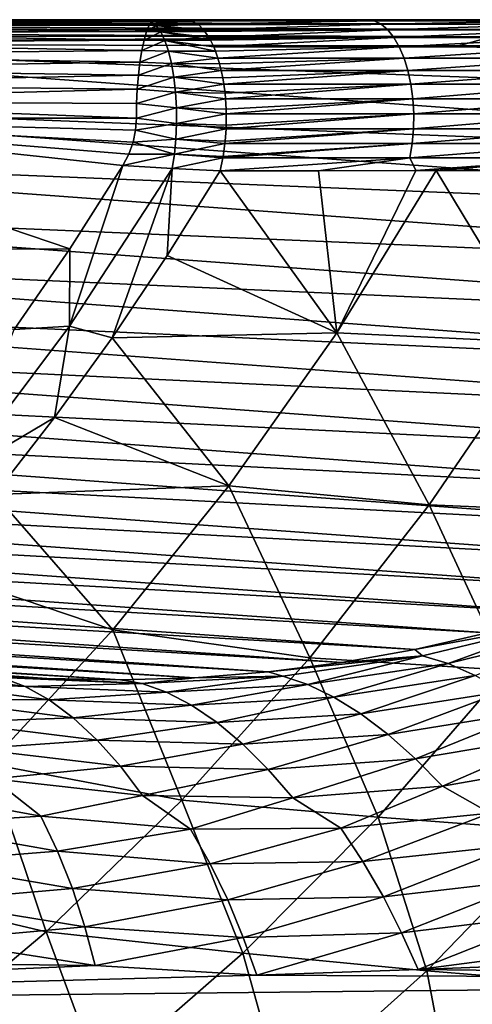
# Model space of a CAD drawing. Header units: metres. Extents: x -13 to 104, y -17 to 17.
# Tile 213 of 235: x 92.93 to 95.23, y -13 to -8. Entities that reach past the tile are written whole.
import ezdxf

# ---------------------------------------------------------------- set-up
doc = ezdxf.new("R2010")
doc.units = ezdxf.units.M
doc.layers.add('solid_508351', color=7, linetype='CONTINUOUS')

msp = doc.modelspace()

# ---------------------------------------------------------------- linework, layer by layer
at = {"layer": 'solid_508351'}
for points in [[(90.7948, -8.029974, -19.910223), (90.763611, -8.04629, -19.885834), (95.379715, -8.049504, -13.962501)], [(90.781387, -8, -20.469482), (94.26265, -8, -22.865959), (93.776199, -8, -23.097782)], [(90.78289, -8, -20.523026), (90.781387, -8, -20.469482), (93.776199, -8, -23.097782)], [(90.781387, -8, -20.469482), (90.783005, -8, -20.41823), (94.26265, -8, -22.865959)], [(90.787415, -8, -20.578817), (90.78289, -8, -20.523026), (93.776199, -8, -23.097782)], [(90.783005, -8, -20.41823), (90.794456, -8, -20.321672), (94.26265, -8, -22.865959)], [(90.79557, -8, -20.637014), (90.787415, -8, -20.578817), (93.776199, -8, -23.097782)], [(90.794456, -8, -20.321672), (90.815926, -8, -20.233126), (94.26265, -8, -22.865959)], [(90.816811, -8.020758, -19.927431), (90.7948, -8.029974, -19.910223), (95.434563, -8.022209, -14.005267)], [(90.7948, -8.029974, -19.910223), (95.379715, -8.049504, -13.962501), (95.434563, -8.022209, -14.005267)], [(90.807365, -8, -20.69775), (90.79557, -8, -20.637014), (93.776199, -8, -23.097782)], [(90.823174, -8, -20.760767), (90.807365, -8, -20.69775), (93.776199, -8, -23.097782)], [(90.815926, -8, -20.233126), (90.846199, -8, -20.152691), (94.26265, -8, -22.865959)], [(90.861191, -8.00749, -19.962139), (90.816811, -8.020758, -19.927431), (95.434563, -8.022209, -14.005267)], [(90.843391, -8, -20.825998), (90.823174, -8, -20.760767), (93.776199, -8, -23.097782)], [(90.867981, -8, -20.893295), (90.843391, -8, -20.825998), (93.776199, -8, -23.097782)], [(90.846199, -8, -20.152691), (90.884216, -8, -20.08021), (94.26265, -8, -22.865959)], [(90.872345, -8.005219, -19.97086), (90.861191, -8.00749, -19.962139), (95.492012, -8.005584, -14.050056)], [(90.861191, -8.00749, -19.962139), (95.434563, -8.022209, -14.005267), (95.492012, -8.005584, -14.050056)], [(90.897423, -8, -20.962049), (90.867981, -8, -20.893295), (93.776199, -8, -23.097782)], [(90.872345, -8.005219, -19.97086), (95.492012, -8.005584, -14.050056), (90.929062, -8, -20.015213)], [(90.884216, -8, -20.08021), (90.929062, -8, -20.015213), (94.26265, -8, -22.865959)], [(90.931641, -8, -21.032413), (90.897423, -8, -20.962049), (93.776199, -8, -23.097782)], [(90.929062, -8, -20.015213), (94.742256, -8, -22.617374), (94.26265, -8, -22.865959)], [(90.929062, -8, -20.015213), (95.462486, -8, -14.209126), (94.742256, -8, -22.617374)], [(95.462486, -8, -14.209126), (90.929062, -8, -20.015213), (95.492012, -8.005584, -14.050056)], [(90.970726, -8, -21.103222), (90.931641, -8, -21.032413), (93.776199, -8, -23.097782)], [(91.014793, -8, -21.174578), (90.970726, -8, -21.103222), (93.776199, -8, -23.097782)], [(91.014793, -8, -21.174578), (93.776199, -8, -23.097782), (93.69841, -8, -23.131128)], [(91.06353, -8, -21.245562), (91.014793, -8, -21.174578), (93.69841, -8, -23.131128)], [(91.116898, -8, -21.315613), (91.06353, -8, -21.245562), (93.69841, -8, -23.131128)], [(91.174675, -8, -21.384527), (91.116898, -8, -21.315613), (93.69841, -8, -23.131128)], [(91.174675, -8, -21.384527), (93.69841, -8, -23.131128), (93.618294, -8, -23.161613)], [(91.236298, -8, -21.451118), (91.174675, -8, -21.384527), (93.618294, -8, -23.161613)], [(91.301865, -8, -21.515614), (91.236298, -8, -21.451118), (93.618294, -8, -23.161613)], [(91.37027, -8, -21.576818), (91.301865, -8, -21.515614), (93.618294, -8, -23.161613)], [(91.441391, -8, -21.634602), (91.37027, -8, -21.576818), (93.618294, -8, -23.161613)], [(93.578003, -8.059896, -23.423082), (91.372223, -8.066769, -21.893625), (91.417595, -8.029974, -21.828825)], [(93.591293, -8.02724, -23.341425), (91.417595, -8.029974, -21.828825), (91.465942, -8.007489, -21.759771)], [(93.591293, -8.02724, -23.341425), (93.578003, -8.059896, -23.423082), (91.417595, -8.029974, -21.828825)], [(92.566833, -8, -22.425373), (91.441391, -8, -21.634602), (93.618294, -8, -23.161613)], [(93.604782, -8.006952, -23.253582), (91.465942, -8.007489, -21.759771), (91.515396, -8, -21.689146)], [(93.604782, -8.006952, -23.253582), (93.603745, -8.008046, -23.260485), (91.465942, -8.007489, -21.759771)], [(93.603745, -8.008046, -23.260485), (93.591293, -8.02724, -23.341425), (91.465942, -8.007489, -21.759771)], [(93.604782, -8.006952, -23.253582), (91.515396, -8, -21.689146), (92.566833, -8, -22.425373)], [(93.604782, -8.006952, -23.253582), (92.566833, -8, -22.425373), (93.618294, -8, -23.161613)], [(93.627846, -8.02863, -23.334074), (93.578003, -8.059896, -23.423082), (93.591293, -8.02724, -23.341425)], [(93.627846, -8.02863, -23.334074), (93.650467, -8.061337, -23.403669), (93.578003, -8.059896, -23.423082)], [(93.627846, -8.02863, -23.334074), (93.591293, -8.02724, -23.341425), (93.603745, -8.008046, -23.260485)], [(93.838196, -8.022819, -23.233627), (93.603745, -8.008046, -23.260485), (93.604782, -8.006952, -23.253582)], [(93.843155, -8.026722, -23.244495), (93.627846, -8.02863, -23.334074), (93.603745, -8.008046, -23.260485)], [(93.838196, -8.022819, -23.233627), (93.843155, -8.026722, -23.244495), (93.603745, -8.008046, -23.260485)], [(93.810135, -8.006726, -23.172138), (93.604782, -8.006952, -23.253582), (93.618294, -8, -23.161613)], [(93.810135, -8.006726, -23.172138), (93.838196, -8.022819, -23.233627), (93.604782, -8.006952, -23.253582)], [(93.776199, -8, -23.097782), (93.618294, -8, -23.161613), (93.69841, -8, -23.131128)], [(93.807358, -8.005663, -23.166046), (93.618294, -8, -23.161613), (93.776199, -8, -23.097782)], [(93.807358, -8.005663, -23.166046), (93.810135, -8.006726, -23.172138), (93.618294, -8, -23.161613)], [(93.843155, -8.026722, -23.244495), (93.867599, -8.05107, -23.29805), (93.627846, -8.02863, -23.334074)], [(93.874374, -8.059452, -23.312904), (93.650467, -8.061337, -23.403669), (93.627846, -8.02863, -23.334074)], [(93.867599, -8.05107, -23.29805), (93.874374, -8.059452, -23.312904), (93.627846, -8.02863, -23.334074)], [(93.807358, -8.005663, -23.166046), (93.776199, -8, -23.097782), (94.26265, -8, -22.865959)], [(94.734863, -8.005663, -22.706539), (93.807358, -8.005663, -23.166046), (94.26265, -8, -22.865959)], [(94.734863, -8.005663, -22.706539), (93.810135, -8.006726, -23.172138), (93.807358, -8.005663, -23.166046)], [(94.734863, -8.005663, -22.706539), (93.838196, -8.022819, -23.233627), (93.810135, -8.006726, -23.172138)], [(94.734863, -8.005663, -22.706539), (94.769936, -8.022819, -22.772026), (93.838196, -8.022819, -23.233627)], [(94.769936, -8.022819, -22.772026), (93.843155, -8.026722, -23.244495), (93.838196, -8.022819, -23.233627)], [(94.769936, -8.022819, -22.772026), (93.867599, -8.05107, -23.29805), (93.843155, -8.026722, -23.244495)], [(94.769936, -8.022819, -22.772026), (94.803368, -8.05107, -22.83445), (93.867599, -8.05107, -23.29805)], [(94.734863, -8.005663, -22.706539), (94.26265, -8, -22.865959), (94.742256, -8, -22.617374)], [(94.734863, -8.005663, -22.706539), (94.742256, -8, -22.617374), (95.215431, -8, -22.351871)], [(94.734863, -8.005663, -22.706539), (95.215431, -8, -22.351871), (95.631752, -8.005663, -22.18911)], [(94.734863, -8.005663, -22.706539), (95.631752, -8.005663, -22.18911), (94.769936, -8.022819, -22.772026)], [(95.462486, -8, -14.209126), (95.215431, -8, -22.351871), (94.742256, -8, -22.617374)], [(95.631752, -8.005663, -22.18911), (95.670883, -8.022819, -22.252253), (94.769936, -8.022819, -22.772026)], [(94.769936, -8.022819, -22.772026), (95.670883, -8.022819, -22.252253), (94.803368, -8.05107, -22.83445)], [(95.670883, -8.022819, -22.252253), (95.708191, -8.05107, -22.312443), (94.803368, -8.05107, -22.83445)], [(95.462486, -8, -14.209126), (95.680969, -8, -22.069927), (95.215431, -8, -22.351871)], [(95.631752, -8.005663, -22.18911), (95.215431, -8, -22.351871), (95.680969, -8, -22.069927)], [(95.328682, -8.086859, -13.922713), (90.668579, -8.124964, -19.811514), (95.16317, -8.133225, -14.040355)], [(90.676178, -8.116752, -19.817463), (90.668579, -8.124964, -19.811514), (95.328682, -8.086859, -13.922713)], [(90.713867, -8.081286, -19.846933), (90.676178, -8.116752, -19.817463), (95.328682, -8.086859, -13.922713)], [(90.732498, -8.066768, -19.861502), (90.713867, -8.081286, -19.846933), (95.328682, -8.086859, -13.922713)], [(90.763611, -8.04629, -19.885834), (90.732498, -8.066768, -19.861502), (95.379715, -8.049504, -13.962501)], [(90.732498, -8.066768, -19.861502), (95.328682, -8.086859, -13.922713), (95.379715, -8.049504, -13.962501)], [(93.565529, -8.103319, -23.496239), (91.331207, -8.116754, -21.952198), (91.372223, -8.066769, -21.893625)], [(93.578003, -8.059896, -23.423082), (93.565529, -8.103319, -23.496239), (91.372223, -8.066769, -21.893625)], [(93.650467, -8.061337, -23.403669), (93.565529, -8.103319, -23.496239), (93.578003, -8.059896, -23.423082)], [(93.650467, -8.061337, -23.403669), (93.671188, -8.105316, -23.467402), (93.565529, -8.103319, -23.496239)], [(93.874374, -8.059452, -23.312904), (93.894875, -8.089759, -23.357817), (93.650467, -8.061337, -23.403669)], [(93.902954, -8.104033, -23.375528), (93.671188, -8.105316, -23.467402), (93.650467, -8.061337, -23.403669)], [(93.894875, -8.089759, -23.357817), (93.902954, -8.104033, -23.375528), (93.650467, -8.061337, -23.403669)], [(94.803368, -8.05107, -22.83445), (93.874374, -8.059452, -23.312904), (93.867599, -8.05107, -23.29805)], [(94.803368, -8.05107, -22.83445), (93.894875, -8.089759, -23.357817), (93.874374, -8.059452, -23.312904)], [(94.803368, -8.05107, -22.83445), (94.834389, -8.089759, -22.892365), (93.894875, -8.089759, -23.357817)], [(94.834389, -8.089759, -22.892365), (93.902954, -8.104033, -23.375528), (93.894875, -8.089759, -23.357817)], [(94.834389, -8.089759, -22.892365), (93.919388, -8.137986, -23.411537), (93.902954, -8.104033, -23.375528)], [(94.834389, -8.089759, -22.892365), (94.862267, -8.137986, -22.944418), (93.919388, -8.137986, -23.411537)], [(94.803368, -8.05107, -22.83445), (95.708191, -8.05107, -22.312443), (94.834389, -8.089759, -22.892365)], [(95.708191, -8.05107, -22.312443), (95.742798, -8.089759, -22.368282), (94.834389, -8.089759, -22.892365)], [(94.834389, -8.089759, -22.892365), (95.742798, -8.089759, -22.368282), (94.862267, -8.137986, -22.944418)], [(95.742798, -8.089759, -22.368282), (95.773911, -8.137986, -22.418474), (94.862267, -8.137986, -22.944418)], [(95.328682, -8.086859, -13.922713), (95.16317, -8.133225, -14.040355), (95.27961, -8.133434, -13.890641)], [(90.668579, -8.124964, -19.811514), (90.396194, -8.406071, -19.620794), (99.330284, -8.752796, -7.564889)], [(90.668579, -8.124964, -19.811514), (99.330284, -8.752796, -7.564889), (99.614845, -8.454058, -7.764143)], [(95.16317, -8.133225, -14.040355), (90.668579, -8.124964, -19.811514), (99.614845, -8.454058, -7.764143)], [(93.554268, -8.156047, -23.559799), (91.295799, -8.178407, -22.002764), (91.331207, -8.116754, -21.952198)], [(93.565529, -8.103319, -23.496239), (93.554268, -8.156047, -23.559799), (91.331207, -8.116754, -21.952198)], [(93.671188, -8.105316, -23.467402), (93.554268, -8.156047, -23.559799), (93.565529, -8.103319, -23.496239)], [(93.671188, -8.105316, -23.467402), (93.689468, -8.159439, -23.52363), (93.554268, -8.156047, -23.559799)], [(93.902954, -8.104033, -23.375528), (93.919388, -8.137986, -23.411537), (93.671188, -8.105316, -23.467402)], [(93.928123, -8.159268, -23.430677), (93.689468, -8.159439, -23.52363), (93.671188, -8.105316, -23.467402)], [(93.919388, -8.137986, -23.411537), (93.928123, -8.159268, -23.430677), (93.671188, -8.105316, -23.467402)], [(94.862267, -8.137986, -22.944418), (93.928123, -8.159268, -23.430677), (93.919388, -8.137986, -23.411537)], [(94.862267, -8.137986, -22.944418), (93.940575, -8.194632, -23.457962), (93.928123, -8.159268, -23.430677)], [(94.862267, -8.137986, -22.944418), (94.88636, -8.194632, -22.989403), (93.940575, -8.194632, -23.457962)], [(94.862267, -8.137986, -22.944418), (95.773911, -8.137986, -22.418474), (94.88636, -8.194632, -22.989403)], [(95.773911, -8.137986, -22.418474), (95.800789, -8.194632, -22.461849), (94.88636, -8.194632, -22.989403)], [(95.27961, -8.133434, -13.890641), (95.16317, -8.133225, -14.040355), (99.614845, -8.454058, -7.764143)], [(93.544647, -8.216089, -23.612488), (91.267082, -8.24985, -22.043779), (91.295799, -8.178407, -22.002764)], [(93.554268, -8.156047, -23.559799), (93.544647, -8.216089, -23.612488), (91.295799, -8.178407, -22.002764)], [(93.689468, -8.159439, -23.52363), (93.544647, -8.216089, -23.612488), (93.554268, -8.156047, -23.559799)], [(93.689468, -8.159439, -23.52363), (93.704842, -8.222315, -23.570911), (93.544647, -8.216089, -23.612488)], [(93.928123, -8.159268, -23.430677), (93.940575, -8.194632, -23.457962), (93.689468, -8.159439, -23.52363)], [(93.940575, -8.194632, -23.457962), (93.704842, -8.222315, -23.570911), (93.689468, -8.159439, -23.52363)], [(93.544647, -8.216089, -23.612488), (93.536888, -8.282197, -23.654043), (91.267082, -8.24985, -22.043779)], [(93.704842, -8.222315, -23.570911), (93.536888, -8.282197, -23.654043), (93.544647, -8.216089, -23.612488)], [(93.704842, -8.222315, -23.570911), (93.716911, -8.292327, -23.608028), (93.536888, -8.282197, -23.654043)], [(93.940575, -8.194632, -23.457962), (93.949203, -8.22367, -23.476871), (93.704842, -8.222315, -23.570911)], [(93.957939, -8.258376, -23.496012), (93.716911, -8.292327, -23.608028), (93.704842, -8.222315, -23.570911)], [(93.949203, -8.22367, -23.476871), (93.957939, -8.258376, -23.496012), (93.704842, -8.222315, -23.570911)], [(94.88636, -8.194632, -22.989403), (93.949203, -8.22367, -23.476871), (93.940575, -8.194632, -23.457962)], [(94.88636, -8.194632, -22.989403), (93.957939, -8.258376, -23.496012), (93.949203, -8.22367, -23.476871)], [(94.88636, -8.194632, -22.989403), (94.906105, -8.258376, -23.026274), (93.957939, -8.258376, -23.496012)], [(94.88636, -8.194632, -22.989403), (95.800789, -8.194632, -22.461849), (94.906105, -8.258376, -23.026274)], [(95.800789, -8.194632, -22.461849), (95.822823, -8.258376, -22.4974), (94.906105, -8.258376, -23.026274)], [(93.536888, -8.282197, -23.654043), (91.245918, -8.328909, -22.073997), (91.267082, -8.24985, -22.043779)], [(93.536888, -8.282197, -23.654043), (93.531227, -8.352381, -23.683826), (91.245918, -8.328909, -22.073997)], [(93.716911, -8.292327, -23.608028), (93.531227, -8.352381, -23.683826), (93.536888, -8.282197, -23.654043)], [(93.957939, -8.258376, -23.496012), (93.96563, -8.295506, -23.512867), (93.716911, -8.292327, -23.608028)], [(94.906105, -8.258376, -23.026274), (93.96563, -8.295506, -23.512867), (93.957939, -8.258376, -23.496012)], [(94.906105, -8.258376, -23.026274), (93.971077, -8.327739, -23.524803), (93.96563, -8.295506, -23.512867)], [(94.906105, -8.258376, -23.026274), (94.921043, -8.327739, -23.054173), (93.971077, -8.327739, -23.524803)], [(94.906105, -8.258376, -23.026274), (95.822823, -8.258376, -22.4974), (94.921043, -8.327739, -23.054173)], [(95.822823, -8.258376, -22.4974), (95.8395, -8.327739, -22.5243), (94.921043, -8.327739, -23.054173)], [(93.531227, -8.352381, -23.683826), (91.232964, -8.413177, -22.092501), (91.245918, -8.328909, -22.073997)], [(93.716911, -8.292327, -23.608028), (93.725365, -8.367677, -23.634031), (93.531227, -8.352381, -23.683826)], [(93.971077, -8.327739, -23.524803), (93.725365, -8.367677, -23.634031), (93.716911, -8.292327, -23.608028)], [(93.96563, -8.295506, -23.512867), (93.971077, -8.327739, -23.524803), (93.716911, -8.292327, -23.608028)], [(93.971077, -8.327739, -23.524803), (93.976959, -8.372845, -23.537695), (93.725365, -8.367677, -23.634031)], [(94.921043, -8.327739, -23.054173), (93.976959, -8.372845, -23.537695), (93.971077, -8.327739, -23.524803)], [(94.921043, -8.327739, -23.054173), (93.979683, -8.401108, -23.543665), (93.976959, -8.372845, -23.537695)], [(94.921043, -8.327739, -23.054173), (94.930832, -8.401108, -23.072449), (93.979683, -8.401108, -23.543665)], [(94.921043, -8.327739, -23.054173), (95.8395, -8.327739, -22.5243), (94.930832, -8.401108, -23.072449)], [(95.8395, -8.327739, -22.5243), (95.850418, -8.401108, -22.541924), (94.930832, -8.401108, -23.072449)], [(93.531227, -8.352381, -23.683826), (93.527779, -8.425599, -23.70182), (91.232964, -8.413177, -22.092501)], [(93.725365, -8.367677, -23.634031), (93.527779, -8.425599, -23.70182), (93.531227, -8.352381, -23.683826)], [(93.725365, -8.367677, -23.634031), (93.729988, -8.446427, -23.648247), (93.527779, -8.425599, -23.70182)], [(93.979683, -8.401108, -23.543665), (93.729988, -8.446427, -23.648247), (93.725365, -8.367677, -23.634031)], [(93.976959, -8.372845, -23.537695), (93.979683, -8.401108, -23.543665), (93.725365, -8.367677, -23.634031)], [(90.396194, -8.406071, -19.620794), (90.114784, -8.673579, -19.423744), (99.036072, -9.037269, -7.358881)], [(90.396194, -8.406071, -19.620794), (99.036072, -9.037269, -7.358881), (99.330284, -8.752796, -7.564889)], [(91.232964, -8.413177, -22.092501), (93.526619, -8.5, -23.707808), (91.228607, -8.5, -22.098722)], [(93.527779, -8.425599, -23.70182), (93.526619, -8.5, -23.707808), (91.232964, -8.413177, -22.092501)], [(93.729988, -8.446427, -23.648247), (93.526619, -8.5, -23.707808), (93.527779, -8.425599, -23.70182)], [(93.979683, -8.401108, -23.543665), (93.982895, -8.453603, -23.550688), (93.729988, -8.446427, -23.648247)], [(94.930832, -8.401108, -23.072449), (93.982895, -8.453603, -23.550688), (93.979683, -8.401108, -23.543665)], [(94.930832, -8.401108, -23.072449), (93.983566, -8.476775, -23.55216), (93.982895, -8.453603, -23.550688)], [(94.930832, -8.401108, -23.072449), (94.935242, -8.476775, -23.080681), (93.983566, -8.476775, -23.55216)], [(94.930832, -8.401108, -23.072449), (95.850418, -8.401108, -22.541924), (94.935242, -8.476775, -23.080681)], [(95.850418, -8.401108, -22.541924), (95.855339, -8.476775, -22.54986), (94.935242, -8.476775, -23.080681)], [(93.729988, -8.446427, -23.648247), (93.730659, -8.526554, -23.650314), (93.526619, -8.5, -23.707808)], [(93.983566, -8.476775, -23.55216), (93.730659, -8.526554, -23.650314), (93.729988, -8.446427, -23.648247)], [(93.982895, -8.453603, -23.550688), (93.983566, -8.476775, -23.55216), (93.729988, -8.446427, -23.648247)], [(93.983566, -8.476775, -23.55216), (93.983261, -8.53561, -23.551495), (93.730659, -8.526554, -23.650314)], [(94.935242, -8.476775, -23.080681), (93.98262, -8.552982, -23.550089), (93.983261, -8.53561, -23.551495)], [(94.935242, -8.476775, -23.080681), (94.934166, -8.552982, -23.078674), (93.98262, -8.552982, -23.550089)], [(94.935242, -8.476775, -23.080681), (93.983261, -8.53561, -23.551495), (93.983566, -8.476775, -23.55216)], [(95.855339, -8.476775, -22.54986), (95.854141, -8.552982, -22.547926), (94.934166, -8.552982, -23.078674)], [(94.935242, -8.476775, -23.080681), (95.855339, -8.476775, -22.54986), (94.934166, -8.552982, -23.078674)], [(90.667259, -9.165805, -21.70566), (91.228607, -8.5, -22.098722), (93.188599, -9.162538, -23.471123)], [(91.228607, -8.5, -22.098722), (93.458382, -8.740095, -23.660027), (93.188599, -9.162538, -23.471123)], [(93.488853, -8.681593, -23.681362), (93.458382, -8.740095, -23.660027), (91.228607, -8.5, -22.098722)], [(93.522499, -8.561066, -23.704922), (91.228607, -8.5, -22.098722), (93.526619, -8.5, -23.707808)], [(93.510033, -8.621717, -23.696192), (93.488853, -8.681593, -23.681362), (91.228607, -8.5, -22.098722)], [(93.522499, -8.561066, -23.704922), (93.510033, -8.621717, -23.696192), (91.228607, -8.5, -22.098722)], [(93.730659, -8.526554, -23.650314), (93.522499, -8.561066, -23.704922), (93.526619, -8.5, -23.707808)], [(93.730659, -8.526554, -23.650314), (93.727364, -8.605999, -23.640177), (93.522499, -8.561066, -23.704922)], [(93.98262, -8.552982, -23.550089), (93.727364, -8.605999, -23.640177), (93.730659, -8.526554, -23.650314)], [(93.983261, -8.53561, -23.551495), (93.98262, -8.552982, -23.550089), (93.730659, -8.526554, -23.650314)], [(93.727364, -8.605999, -23.640177), (93.510033, -8.621717, -23.696192), (93.522499, -8.561066, -23.704922)], [(93.98262, -8.552982, -23.550089), (93.978058, -8.616659, -23.540096), (93.727364, -8.605999, -23.640177)], [(94.934166, -8.552982, -23.078674), (93.976875, -8.627958, -23.537502), (93.978058, -8.616659, -23.540096)], [(94.934166, -8.552982, -23.078674), (94.927635, -8.627958, -23.066479), (93.976875, -8.627958, -23.537502)], [(94.934166, -8.552982, -23.078674), (93.978058, -8.616659, -23.540096), (93.98262, -8.552982, -23.550089)], [(95.854141, -8.552982, -22.547926), (95.846855, -8.627958, -22.536165), (94.927635, -8.627958, -23.066479)], [(94.934166, -8.552982, -23.078674), (95.854141, -8.552982, -22.547926), (94.927635, -8.627958, -23.066479)], [(93.720184, -8.682719, -23.618097), (93.488853, -8.681593, -23.681362), (93.510033, -8.621717, -23.696192)], [(93.727364, -8.605999, -23.640177), (93.720184, -8.682719, -23.618097), (93.510033, -8.621717, -23.696192)], [(93.976875, -8.627958, -23.537502), (93.720184, -8.682719, -23.618097), (93.727364, -8.605999, -23.640177)], [(93.976875, -8.627958, -23.537502), (93.967422, -8.69457, -23.516798), (93.720184, -8.682719, -23.618097)], [(93.978058, -8.616659, -23.540096), (93.976875, -8.627958, -23.537502), (93.727364, -8.605999, -23.640177)], [(94.927635, -8.627958, -23.066479), (93.966461, -8.699959, -23.514692), (93.967422, -8.69457, -23.516798)], [(94.927635, -8.627958, -23.066479), (94.915794, -8.699959, -23.044374), (93.966461, -8.699959, -23.514692)], [(94.927635, -8.627958, -23.066479), (93.967422, -8.69457, -23.516798), (93.976875, -8.627958, -23.537502)], [(95.846855, -8.627958, -22.536165), (95.833641, -8.699959, -22.514853), (94.915794, -8.699959, -23.044374)], [(94.927635, -8.627958, -23.066479), (95.846855, -8.627958, -22.536165), (94.915794, -8.699959, -23.044374)], [(90.114784, -8.673579, -19.423744), (89.824783, -8.927057, -19.220682), (98.732697, -9.307014, -7.146457)], [(90.114784, -8.673579, -19.423744), (98.732697, -9.307014, -7.146457), (99.036072, -9.037269, -7.358881)], [(93.720184, -8.682719, -23.618097), (93.458382, -8.740095, -23.660027), (93.488853, -8.681593, -23.681362)], [(93.720184, -8.682719, -23.618097), (93.709366, -8.754758, -23.584612), (93.458382, -8.740095, -23.660027)], [(93.966461, -8.699959, -23.514692), (93.709366, -8.754758, -23.584612), (93.720184, -8.682719, -23.618097)], [(93.967422, -8.69457, -23.516798), (93.966461, -8.699959, -23.514692), (93.720184, -8.682719, -23.618097)], [(93.187592, -9.554349, -23.219204), (93.188599, -9.162538, -23.471123), (93.458382, -8.740095, -23.660027)], [(93.709366, -8.754758, -23.584612), (93.187592, -9.554349, -23.219204), (93.458382, -8.740095, -23.660027)], [(93.966461, -8.699959, -23.514692), (93.951645, -8.767246, -23.482225), (93.709366, -8.754758, -23.584612)], [(94.915794, -8.699959, -23.044374), (94.452126, -8.766845, -23.243931), (93.951645, -8.767246, -23.482225)], [(94.915794, -8.699959, -23.044374), (93.951645, -8.767246, -23.482225), (93.966461, -8.699959, -23.514692)], [(94.915794, -8.699959, -23.044374), (94.945648, -8.76586, -22.988831), (94.452126, -8.766845, -23.243931)], [(94.915794, -8.699959, -23.044374), (95.833641, -8.699959, -22.514853), (94.945648, -8.76586, -22.988831)], [(95.833641, -8.699959, -22.514853), (95.050125, -8.765658, -22.932116), (94.945648, -8.76586, -22.988831)], [(95.833641, -8.699959, -22.514853), (95.909264, -8.764663, -22.427479), (95.050125, -8.765658, -22.932116)], [(93.709366, -8.754758, -23.584612), (93.403198, -9.613346, -23.0982), (93.187592, -9.554349, -23.219204)], [(93.709366, -8.754758, -23.584612), (93.683731, -9.196391, -23.294632), (93.403198, -9.613346, -23.0982)], [(93.709366, -8.754758, -23.584612), (93.951645, -8.767246, -23.482225), (93.683731, -9.196391, -23.294632)], [(94.545303, -9.587848, -22.5777), (93.683731, -9.196391, -23.294632), (93.951645, -8.767246, -23.482225)], [(94.452126, -8.766845, -23.243931), (94.545303, -9.587848, -22.5777), (93.951645, -8.767246, -23.482225)], [(94.452126, -8.766845, -23.243931), (94.945648, -8.76586, -22.988831), (94.545303, -9.587848, -22.5777)], [(94.945648, -8.76586, -22.988831), (95.050125, -8.765658, -22.932116), (94.545303, -9.587848, -22.5777)], [(95.577614, -9.63707, -21.947077), (94.545303, -9.587848, -22.5777), (95.050125, -8.765658, -22.932116)], [(95.577614, -9.63707, -21.947077), (95.050125, -8.765658, -22.932116), (95.909264, -8.764663, -22.427479)], [(89.824783, -8.927057, -19.220682), (89.526665, -9.166093, -19.01194), (98.420654, -9.561591, -6.92796)], [(89.824783, -8.927057, -19.220682), (98.420654, -9.561591, -6.92796), (98.732697, -9.307014, -7.146457)], [(89.526665, -9.166093, -19.01194), (89.220917, -9.390302, -18.797852), (98.100449, -9.800587, -6.703748)], [(89.526665, -9.166093, -19.01194), (98.100449, -9.800587, -6.703748), (98.420654, -9.561591, -6.92796)], [(90.667259, -9.165805, -21.70566), (93.188599, -9.162538, -23.471123), (92.906609, -9.572125, -23.273672)], [(93.187592, -9.554349, -23.219204), (92.906609, -9.572125, -23.273672), (93.188599, -9.162538, -23.471123)], [(94.545303, -9.587848, -22.5777), (93.403198, -9.613346, -23.0982), (93.683731, -9.196391, -23.294632)], [(89.220917, -9.390302, -18.797852), (88.908028, -9.599319, -18.578766), (97.772598, -10.023609, -6.474185)], [(89.220917, -9.390302, -18.797852), (97.772598, -10.023609, -6.474185), (98.100449, -9.800587, -6.703748)], [(93.187592, -9.554349, -23.219204), (93.11042, -10.017557, -22.893194), (92.621635, -10.307656, -22.822844)], [(93.187592, -9.554349, -23.219204), (92.621635, -10.307656, -22.822844), (92.906609, -9.572125, -23.273672)], [(93.187592, -9.554349, -23.219204), (93.403198, -9.613346, -23.0982), (93.11042, -10.017557, -22.893194)], [(94.545303, -9.587848, -22.5777), (93.997124, -10.364732, -22.193863), (93.403198, -9.613346, -23.0982)], [(95.014786, -10.461399, -21.55298), (93.997124, -10.364732, -22.193863), (94.545303, -9.587848, -22.5777)], [(95.577614, -9.63707, -21.947077), (95.014786, -10.461399, -21.55298), (94.545303, -9.587848, -22.5777)], [(88.908028, -9.599319, -18.578766), (88.588509, -9.792808, -18.355038), (97.437645, -10.230296, -6.239647)], [(88.908028, -9.599319, -18.578766), (97.437645, -10.230296, -6.239647), (97.772598, -10.023609, -6.474185)], [(93.997124, -10.364732, -22.193863), (93.11042, -10.017557, -22.893194), (93.403198, -9.613346, -23.0982)], [(96.008736, -10.502837, -20.868286), (95.014786, -10.461399, -21.55298), (95.577614, -9.63707, -21.947077)], [(88.588509, -9.792808, -18.355038), (88.262878, -9.970454, -18.127026), (97.096123, -10.420311, -6.000515)], [(88.588509, -9.792808, -18.355038), (97.096123, -10.420311, -6.000515), (97.437645, -10.230296, -6.239647)], [(88.262878, -9.970454, -18.127026), (87.931656, -10.131972, -17.895102), (96.748604, -10.593344, -5.757179)], [(88.262878, -9.970454, -18.127026), (96.748604, -10.593344, -5.757179), (97.096123, -10.420311, -6.000515)], [(92.621635, -10.307656, -22.822844), (93.11042, -10.017557, -22.893194), (92.805786, -10.40849, -22.679884)], [(93.997124, -10.364732, -22.193863), (92.805786, -10.40849, -22.679884), (93.11042, -10.017557, -22.893194)], [(87.931656, -10.131972, -17.895102), (87.595375, -10.2771, -17.659639), (96.395645, -10.749112, -5.510036)], [(87.931656, -10.131972, -17.895102), (96.395645, -10.749112, -5.510036), (96.748604, -10.593344, -5.757179)], [(87.595375, -10.2771, -17.659639), (87.254593, -10.405602, -17.421021), (96.037827, -10.887362, -5.259487)], [(87.595375, -10.2771, -17.659639), (96.037827, -10.887362, -5.259487), (96.395645, -10.749112, -5.510036)], [(93.997124, -10.364732, -22.193863), (93.407539, -11.095032, -21.781031), (92.805786, -10.40849, -22.679884)], [(94.407158, -11.236883, -21.127516), (93.407539, -11.095032, -21.781031), (93.997124, -10.364732, -22.193863)], [(95.014786, -10.461399, -21.55298), (94.407158, -11.236883, -21.127516), (93.997124, -10.364732, -22.193863)], [(87.254593, -10.405602, -17.421021), (86.909851, -10.517271, -17.17963), (95.675728, -11.00787, -5.005943)], [(87.254593, -10.405602, -17.421021), (95.675728, -11.00787, -5.005943), (96.037827, -10.887362, -5.259487)], [(93.407539, -11.095032, -21.781031), (92.489693, -10.785627, -22.458551), (92.805786, -10.40849, -22.679884)], [(95.403473, -11.300254, -20.444475), (94.407158, -11.236883, -21.127516), (95.014786, -10.461399, -21.55298)], [(96.008736, -10.502837, -20.868286), (95.403473, -11.300254, -20.444475), (95.014786, -10.461399, -21.55298)], [(86.909851, -10.517271, -17.17963), (86.561714, -10.611926, -16.93586), (95.309944, -11.110437, -4.749815)], [(86.909851, -10.517271, -17.17963), (95.309944, -11.110437, -4.749815), (95.675728, -11.00787, -5.005943)], [(86.561714, -10.611926, -16.93586), (86.210739, -10.689414, -16.690104), (94.941063, -11.194899, -4.491521)], [(86.561714, -10.611926, -16.93586), (94.941063, -11.194899, -4.491521), (95.309944, -11.110437, -4.749815)], [(86.210739, -10.689414, -16.690104), (85.857491, -10.74961, -16.442759), (94.569687, -11.261115, -4.231483)], [(86.210739, -10.689414, -16.690104), (94.569687, -11.261115, -4.231483), (94.941063, -11.194899, -4.491521)], [(85.857491, -10.74961, -16.442759), (85.502548, -10.792417, -16.194225), (94.196426, -11.308979, -3.970124)], [(85.857491, -10.74961, -16.442759), (94.196426, -11.308979, -3.970124), (94.569687, -11.261115, -4.231483)], [(93.407539, -11.095032, -21.781031), (92.779198, -11.775464, -21.341061), (92.489693, -10.785627, -22.458551)], [(84.433296, -10.815947, -15.445523), (92.696709, -11.315803, -2.920012), (93.071419, -11.341827, -3.182385)], [(84.789871, -10.825612, -15.695205), (84.433296, -10.815947, -15.445523), (93.071419, -11.341827, -3.182385)], [(85.146484, -10.817764, -15.944906), (84.789871, -10.825612, -15.695205), (93.446678, -11.349368, -3.445147)], [(84.789871, -10.825612, -15.695205), (93.071419, -11.341827, -3.182385), (93.446678, -11.349368, -3.445147)], [(85.502548, -10.792417, -16.194225), (85.146484, -10.817764, -15.944906), (93.821884, -11.338412, -3.707869)], [(85.146484, -10.817764, -15.944906), (93.446678, -11.349368, -3.445147), (93.821884, -11.338412, -3.707869)], [(85.502548, -10.792417, -16.194225), (93.821884, -11.338412, -3.707869), (94.196426, -11.308979, -3.970124)], [(95.682228, -11.057517, -4.779741), (95.309944, -11.110437, -4.749815), (94.941063, -11.194899, -4.491521)], [(95.682228, -11.057517, -4.779741), (94.941063, -11.194899, -4.491521), (94.980797, -11.227424, -4.28859)], [(95.682228, -11.057517, -4.779741), (94.980797, -11.227424, -4.28859), (95.110588, -11.266567, -4.150974)], [(95.682228, -11.057517, -4.779741), (95.110588, -11.266567, -4.150974), (95.815163, -11.094226, -4.644319)], [(93.757568, -11.959899, -20.672668), (92.779198, -11.775464, -21.341061), (93.407539, -11.095032, -21.781031)], [(94.407158, -11.236883, -21.127516), (93.757568, -11.959899, -20.672668), (93.407539, -11.095032, -21.781031)], [(95.815163, -11.094226, -4.644319), (95.110588, -11.266567, -4.150974), (95.248192, -11.327192, -4.027395)], [(94.755379, -12.045818, -19.990675), (93.757568, -11.959899, -20.672668), (94.407158, -11.236883, -21.127516)], [(94.980797, -11.227424, -4.28859), (94.569687, -11.261115, -4.231483), (94.196426, -11.308979, -3.970124)], [(94.980797, -11.227424, -4.28859), (94.196426, -11.308979, -3.970124), (94.270744, -11.33112, -3.79141)], [(94.980797, -11.227424, -4.28859), (94.270744, -11.33112, -3.79141), (94.397255, -11.372328, -3.651492)], [(94.980797, -11.227424, -4.28859), (94.397255, -11.372328, -3.651492), (95.110588, -11.266567, -4.150974)], [(95.403473, -11.300254, -20.444475), (94.755379, -12.045818, -19.990675), (94.407158, -11.236883, -21.127516)], [(94.980797, -11.227424, -4.28859), (94.941063, -11.194899, -4.491521), (94.569687, -11.261115, -4.231483)], [(92.961189, -11.381999, -2.645948), (92.246948, -11.285854, -2.145828), (92.363335, -11.35548, -2.007399)], [(92.841591, -11.337833, -2.790704), (92.246948, -11.285854, -2.145828), (92.961189, -11.381999, -2.645948)], [(95.110588, -11.266567, -4.150974), (94.397255, -11.372328, -3.651492), (94.529793, -11.436107, -3.524367)], [(95.110588, -11.266567, -4.150974), (94.529793, -11.436107, -3.524367), (95.248192, -11.327192, -4.027395)], [(92.841591, -11.337833, -2.790704), (93.071419, -11.341827, -3.182385), (92.696709, -11.315803, -2.920012)], [(93.556274, -11.367996, -3.291131), (93.071419, -11.341827, -3.182385), (92.841591, -11.337833, -2.790704)], [(93.556274, -11.367996, -3.291131), (92.841591, -11.337833, -2.790704), (92.961189, -11.381999, -2.645948)], [(93.556274, -11.367996, -3.291131), (93.821884, -11.338412, -3.707869), (93.446678, -11.349368, -3.445147)], [(94.270744, -11.33112, -3.79141), (93.821884, -11.338412, -3.707869), (93.556274, -11.367996, -3.291131)], [(94.270744, -11.33112, -3.79141), (93.556274, -11.367996, -3.291131), (93.679375, -11.410881, -3.148827)], [(94.270744, -11.33112, -3.79141), (93.679375, -11.410881, -3.148827), (94.397255, -11.372328, -3.651492)], [(94.270744, -11.33112, -3.79141), (94.196426, -11.308979, -3.970124), (93.821884, -11.338412, -3.707869)], [(95.248192, -11.327192, -4.027395), (94.529793, -11.436107, -3.524367), (94.666809, -11.521265, -3.412563)], [(95.248192, -11.327192, -4.027395), (94.666809, -11.521265, -3.412563), (95.391983, -11.408085, -3.920338)], [(95.690117, -12.116337, -19.242128), (94.755379, -12.045818, -19.990675), (95.403473, -11.300254, -20.444475)], [(93.083076, -11.450293, -2.511366), (92.363335, -11.35548, -2.007399), (92.478729, -11.448586, -1.880453)], [(92.961189, -11.381999, -2.645948), (92.363335, -11.35548, -2.007399), (93.083076, -11.450293, -2.511366)], [(93.556274, -11.367996, -3.291131), (92.961189, -11.381999, -2.645948), (93.679375, -11.410881, -3.148827)], [(93.679375, -11.410881, -3.148827), (92.961189, -11.381999, -2.645948), (93.083076, -11.450293, -2.511366)], [(93.556274, -11.367996, -3.291131), (93.446678, -11.349368, -3.445147), (93.071419, -11.341827, -3.182385)], [(94.397255, -11.372328, -3.651492), (93.679375, -11.410881, -3.148827), (93.806656, -11.477221, -3.018023)], [(94.397255, -11.372328, -3.651492), (93.806656, -11.477221, -3.018023), (94.529793, -11.436107, -3.524367)], [(93.679375, -11.410881, -3.148827), (93.083076, -11.450293, -2.511366), (93.806656, -11.477221, -3.018023)], [(94.529793, -11.436107, -3.524367), (93.806656, -11.477221, -3.018023), (93.936638, -11.56585, -2.901294)], [(94.529793, -11.436107, -3.524367), (93.936638, -11.56585, -2.901294), (94.666809, -11.521265, -3.412563)], [(95.391983, -11.408085, -3.920338), (94.666809, -11.521265, -3.412563), (94.806183, -11.626289, -3.317996)], [(95.391983, -11.408085, -3.920338), (94.806183, -11.626289, -3.317996), (95.539742, -11.507779, -3.831639)], [(93.205826, -11.541575, -2.389575), (92.478729, -11.448586, -1.880453), (92.591347, -11.563585, -1.767149)], [(93.083076, -11.450293, -2.511366), (92.478729, -11.448586, -1.880453), (93.205826, -11.541575, -2.389575)], [(93.806656, -11.477221, -3.018023), (93.083076, -11.450293, -2.511366), (93.205826, -11.541575, -2.389575)], [(93.806656, -11.477221, -3.018023), (93.205826, -11.541575, -2.389575), (93.936638, -11.56585, -2.901294)], [(94.666809, -11.521265, -3.412563), (93.936638, -11.56585, -2.901294), (94.067314, -11.67522, -2.800635)], [(94.666809, -11.521265, -3.412563), (94.067314, -11.67522, -2.800635), (94.806183, -11.626289, -3.317996)], [(95.539742, -11.507779, -3.831639), (94.806183, -11.626289, -3.317996), (94.945068, -11.749409, -3.241824)], [(95.539742, -11.507779, -3.831639), (94.945068, -11.749409, -3.241824), (95.688446, -11.624639, -3.762339)], [(93.205826, -11.541575, -2.389575), (92.591347, -11.563585, -1.767149), (93.32756, -11.654276, -2.282653)], [(93.32756, -11.654276, -2.282653), (92.591347, -11.563585, -1.767149), (92.698883, -11.698431, -1.669024)], [(93.936638, -11.56585, -2.901294), (93.205826, -11.541575, -2.389575), (93.32756, -11.654276, -2.282653)], [(93.936638, -11.56585, -2.901294), (93.32756, -11.654276, -2.282653), (94.067314, -11.67522, -2.800635)], [(94.806183, -11.626289, -3.317996), (94.067314, -11.67522, -2.800635), (94.196014, -11.803443, -2.717327)], [(94.806183, -11.626289, -3.317996), (94.196014, -11.803443, -2.717327), (94.945068, -11.749409, -3.241824)], [(95.688446, -11.624639, -3.762339), (94.945068, -11.749409, -3.241824), (95.081314, -11.888481, -3.18538)], [(95.688446, -11.624639, -3.762339), (95.081314, -11.888481, -3.18538), (95.83577, -11.756603, -3.713655)], [(93.32756, -11.654276, -2.282653), (92.698883, -11.698431, -1.669024), (93.445778, -11.786416, -2.192006)], [(94.067314, -11.67522, -2.800635), (93.32756, -11.654276, -2.282653), (93.445778, -11.786416, -2.192006)], [(94.067314, -11.67522, -2.800635), (93.445778, -11.786416, -2.192006), (94.196014, -11.803443, -2.717327)], [(93.445778, -11.786416, -2.192006), (92.698883, -11.698431, -1.669024), (92.79969, -11.850852, -1.587769)], [(93.069054, -12.62707, -20.190563), (92.114922, -12.402971, -20.875927), (92.779198, -11.775464, -21.341061)], [(93.757568, -11.959899, -20.672668), (93.069054, -12.62707, -20.190563), (92.779198, -11.775464, -21.341061)], [(93.445778, -11.786416, -2.192006), (92.79969, -11.850852, -1.587769), (93.558662, -11.935749, -2.119206)], [(94.196014, -11.803443, -2.717327), (93.445778, -11.786416, -2.192006), (93.558662, -11.935749, -2.119206)], [(94.945068, -11.749409, -3.241824), (94.196014, -11.803443, -2.717327), (94.320747, -11.948317, -2.652821)], [(94.945068, -11.749409, -3.241824), (94.320747, -11.948317, -2.652821), (95.081314, -11.888481, -3.18538)], [(95.83577, -11.756603, -3.713655), (95.081314, -11.888481, -3.18538), (95.324585, -12.025373, -3.227939)], [(94.196014, -11.803443, -2.717327), (93.558662, -11.935749, -2.119206), (94.320747, -11.948317, -2.652821)], [(92.79969, -11.850852, -1.587769), (92.287018, -11.901984, -1.101015), (93.041245, -12.039801, -1.629128)], [(93.558662, -11.935749, -2.119206), (92.79969, -11.850852, -1.587769), (93.041245, -12.039801, -1.629128)], [(93.041245, -12.039801, -1.629128), (92.287018, -11.901984, -1.101015), (92.358437, -12.083435, -1.049407)], [(93.558662, -11.935749, -2.119206), (93.041245, -12.039801, -1.629128), (93.80191, -12.106496, -2.161752)], [(94.320747, -11.948317, -2.652821), (93.558662, -11.935749, -2.119206), (93.80191, -12.106496, -2.161752)], [(95.081314, -11.888481, -3.18538), (94.320747, -11.948317, -2.652821), (94.564522, -12.101677, -2.69574)], [(95.081314, -11.888481, -3.18538), (94.564522, -12.101677, -2.69574), (95.324585, -12.025373, -3.227939)], [(94.067421, -12.73611, -19.508963), (93.069054, -12.62707, -20.190563), (93.757568, -11.959899, -20.672668)], [(94.755379, -12.045818, -19.990675), (94.067421, -12.73611, -19.508963), (93.757568, -11.959899, -20.672668)], [(94.320747, -11.948317, -2.652821), (93.80191, -12.106496, -2.161752), (94.564522, -12.101677, -2.69574)], [(95.324585, -12.025373, -3.227939), (94.564522, -12.101677, -2.69574), (94.677757, -12.27121, -2.673416)], [(95.324585, -12.025373, -3.227939), (94.677757, -12.27121, -2.673416), (95.451096, -12.187828, -3.214912)], [(93.041245, -12.039801, -1.629128), (92.358437, -12.083435, -1.049407), (93.126816, -12.218858, -1.587432)], [(93.126816, -12.218858, -1.587432), (92.358437, -12.083435, -1.049407), (92.418213, -12.274252, -1.017476)], [(93.80191, -12.106496, -2.161752), (93.041245, -12.039801, -1.629128), (93.126816, -12.218858, -1.587432)], [(95.001732, -12.825283, -18.760115), (94.067421, -12.73611, -19.508963), (94.755379, -12.045818, -19.990675)], [(95.690117, -12.116337, -19.242128), (95.001732, -12.825283, -18.760115), (94.755379, -12.045818, -19.990675)], [(93.80191, -12.106496, -2.161752), (93.126816, -12.218858, -1.587432), (93.901459, -12.281573, -2.129845)], [(94.564522, -12.101677, -2.69574), (93.80191, -12.106496, -2.161752), (93.901459, -12.281573, -2.129845)], [(94.564522, -12.101677, -2.69574), (93.901459, -12.281573, -2.129845), (94.677757, -12.27121, -2.673416)], [(95.870682, -12.895562, -17.948011), (95.001732, -12.825283, -18.760115), (95.690117, -12.116337, -19.242128)], [(95.451096, -12.187828, -3.214912), (94.677757, -12.27121, -2.673416), (94.78154, -12.449311, -2.672299)], [(95.451096, -12.187828, -3.214912), (94.78154, -12.449311, -2.672299), (95.568832, -12.358419, -3.223567)], [(93.126816, -12.218858, -1.587432), (92.418213, -12.274252, -1.017476), (93.201492, -12.407101, -1.565937)], [(93.901459, -12.281573, -2.129845), (93.126816, -12.218858, -1.587432), (93.201492, -12.407101, -1.565937)], [(93.201492, -12.407101, -1.565937), (92.418213, -12.274252, -1.017476), (92.465401, -12.471282, -1.005768)], [(93.901459, -12.281573, -2.129845), (93.201492, -12.407101, -1.565937), (93.990852, -12.46557, -2.118649)], [(94.677757, -12.27121, -2.673416), (93.901459, -12.281573, -2.129845), (93.990852, -12.46557, -2.118649)], [(94.677757, -12.27121, -2.673416), (93.990852, -12.46557, -2.118649), (94.78154, -12.449311, -2.672299)], [(95.568832, -12.358419, -3.223567), (94.78154, -12.449311, -2.672299), (94.874191, -12.633019, -2.692425)], [(95.568832, -12.358419, -3.223567), (94.874191, -12.633019, -2.692425), (95.675896, -12.534303, -3.253782)], [(93.069054, -12.62707, -20.190563), (92.344818, -13.235284, -19.683449), (92.114922, -12.402971, -20.875927)], [(93.201492, -12.407101, -1.565937), (92.465401, -12.471282, -1.005768), (93.264084, -12.601414, -1.565014)], [(93.990852, -12.46557, -2.118649), (93.201492, -12.407101, -1.565937), (93.264084, -12.601414, -1.565014)], [(93.264084, -12.601414, -1.565014), (92.465401, -12.471282, -1.005768), (92.503227, -12.671908, -1.017279)], [(93.990852, -12.46557, -2.118649), (93.264084, -12.601414, -1.565014), (94.068634, -12.655435, -2.128367)], [(94.78154, -12.449311, -2.672299), (93.990852, -12.46557, -2.118649), (94.068634, -12.655435, -2.128367)], [(94.78154, -12.449311, -2.672299), (94.068634, -12.655435, -2.128367), (94.874191, -12.633019, -2.692425)], [(95.675896, -12.534303, -3.253782), (94.874191, -12.633019, -2.692425), (94.958801, -12.818728, -2.736691)], [(95.675896, -12.534303, -3.253782), (94.958801, -12.818728, -2.736691), (95.775253, -12.711525, -3.308378)], [(93.342766, -13.367959, -19.001551), (92.344818, -13.235284, -19.683449), (93.069054, -12.62707, -20.190563)], [(93.264084, -12.601414, -1.565014), (92.503227, -12.671908, -1.017279), (93.317764, -12.798859, -1.587624)], [(94.067421, -12.73611, -19.508963), (93.342766, -13.367959, -19.001551), (93.069054, -12.62707, -20.190563)], [(94.068634, -12.655435, -2.128367), (93.264084, -12.601414, -1.565014), (93.317764, -12.798859, -1.587624)], [(94.874191, -12.633019, -2.692425), (94.068634, -12.655435, -2.128367), (94.137962, -12.847899, -2.161931)], [(94.874191, -12.633019, -2.692425), (94.137962, -12.847899, -2.161931), (94.958801, -12.818728, -2.736691)], [(94.958801, -12.818728, -2.736691), (99.816269, -12.873741, -6.137924), (100.199661, -12.61524, -6.406378)], [(95.775253, -12.711525, -3.308378), (94.958801, -12.818728, -2.736691), (100.199661, -12.61524, -6.406378)], [(93.317764, -12.798859, -1.587624), (92.503227, -12.671908, -1.017279), (88.465904, -12.739944, 1.809689)], [(94.068634, -12.655435, -2.128367), (93.317764, -12.798859, -1.587624), (94.137962, -12.847899, -2.161931)], [(94.275818, -13.476057, -18.251825), (93.342766, -13.367959, -19.001551), (94.067421, -12.73611, -19.508963)], [(95.001732, -12.825283, -18.760115), (94.275818, -13.476057, -18.251825), (94.067421, -12.73611, -19.508963)], [(93.317764, -12.798859, -1.587624), (88.465904, -12.739944, 1.809689), (88.853012, -12.990318, 1.538631)], [(94.137962, -12.847899, -2.161931), (93.317764, -12.798859, -1.587624), (88.853012, -12.990318, 1.538631)], [(94.958801, -12.818728, -2.736691), (94.137962, -12.847899, -2.161931), (99.816269, -12.873741, -6.137924)], [(95.142738, -13.560781, -17.438297), (94.275818, -13.476057, -18.251825), (95.001732, -12.825283, -18.760115)], [(95.870682, -12.895562, -17.948011), (95.142738, -13.560781, -17.438297), (95.001732, -12.825283, -18.760115)], [(94.137962, -12.847899, -2.161931), (88.853012, -12.990318, 1.538631), (99.816269, -12.873741, -6.137924)], [(99.816269, -12.873741, -6.137924), (88.853012, -12.990318, 1.538631), (99.425316, -13.114894, -5.864179)], [(95.942612, -13.622168, -16.565304), (95.142738, -13.560781, -17.438297), (95.870682, -12.895562, -17.948011)], [(99.425316, -13.114894, -5.864179), (88.853012, -12.990318, 1.538631), (89.247353, -13.223125, 1.262512)]]:
    msp.add_3dface(points, dxfattribs=at)

doc.saveas('drawing.dxf')
